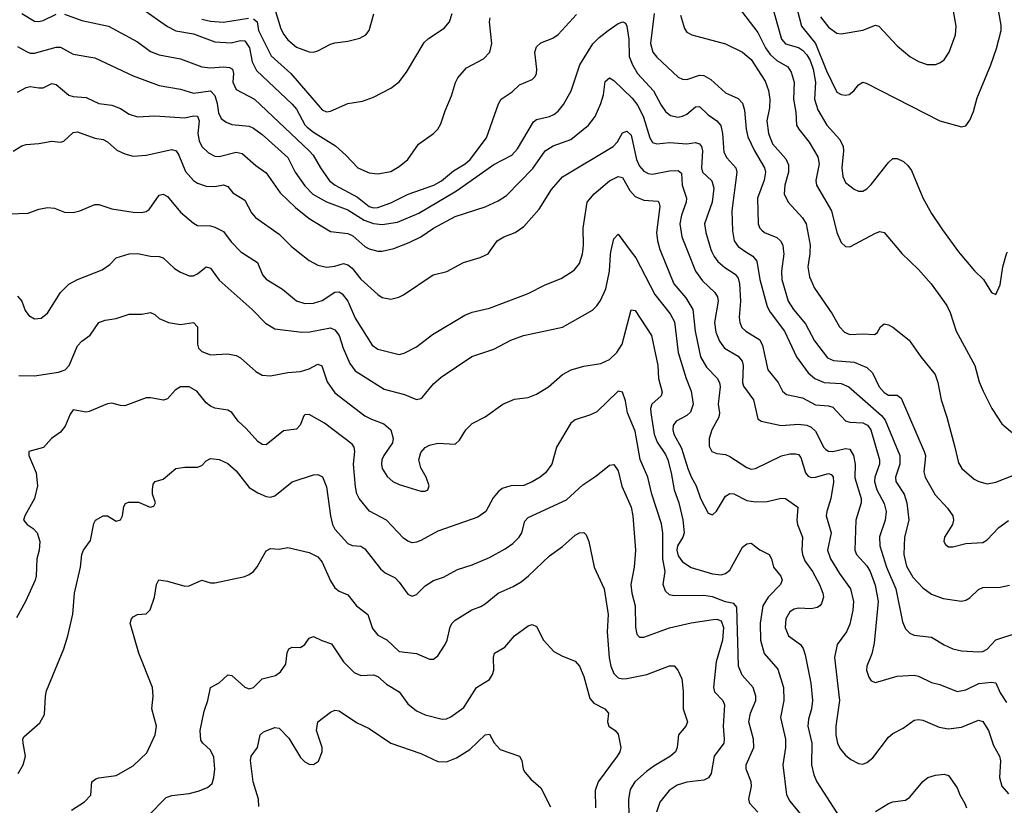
# Model space of a CAD drawing. Header units: inches. Extents: x 501419 to 657765, y 482282 to 547532.
# Tile 150 of 225: x 602940 to 607530, y 507421 to 511081. Entities that reach past the tile are written whole.
import ezdxf

# ---------------------------------------------------------------- set-up
doc = ezdxf.new("R2010")
doc.units = ezdxf.units.IN
doc.header["$MEASUREMENT"] = 0
doc.layers.add('A6500', color=7, linetype='Continuous')
doc.layers.add('A6501', color=7, linetype='Continuous')

msp = doc.modelspace()

# ---------------------------------------------------------------- linework, layer by layer
at = {"layer": 'A6500', "color": 6}
for points, elevation in [([(602930, 509793.3), (602950, 509770.1), (602965.9, 509725.9), (602982.9, 509702.9), (603010, 509686.9), (603040.8, 509690), (603070, 509713.8), (603130.5, 509809.5), (603170, 509849.1), (603209.9, 509870), (603325, 509915), (603360.4, 509939.6), (603390, 509971), (603450, 509990.5), (603490, 509991.7), (603550, 509979.2), (603590, 509978.2), (603610, 509971.4), (603662.4, 509922.4), (603690, 509904.9), (603730, 509888.3), (603750, 509887.5), (603770, 509896.9), (603810, 509929.5), (603830, 509923), (603870, 509867.3), (604024.2, 509730), (604086.7, 509666.7), (604130, 509640.5), (604255.1, 509624.9), (604293.5, 509626.5), (604390, 509645.6), (604410, 509635.7), (604430.1, 509610), (604448.1, 509550), (604479.2, 509479.2), (604504.9, 509444.9), (604640.1, 509360.1), (604734.5, 509334.5), (604790, 509311.9), (604810, 509315.5), (604817.8, 509322.2), (604870, 509384.5), (604904.6, 509415.5), (605048.7, 509511.3), (605150, 509546.1), (605230, 509587.7), (605288.6, 509610), (605470, 509648.6), (605610, 509727.7), (605630, 509747.1), (605647.2, 509772.8), (605672.5, 509827.5), (605690, 509910), (605694.1, 509985.9), (605696.7, 510000)], 3500), ([(603971.6, 510000), (603975.7, 509995.7), (604048.7, 509950), (604072.5, 509892.5), (604090, 509872.6), (604166.2, 509826.2), (604230.4, 509770.4), (604270, 509758.7), (604310, 509760.4), (604350, 509772.7), (604410, 509811.2), (604430, 509812.9), (604444.1, 509804.1), (604470.5, 509770), (604504.8, 509690), (604583.9, 509563.9), (604610, 509546.6), (604710, 509521.5), (604733, 509527), (604790, 509557.5), (604865.2, 509614.8), (605015.9, 509704.1), (605050, 509717.9), (605130, 509736.2), (605310, 509804.7), (605390, 509845.3), (605464.6, 509875.4), (605525.6, 509914.4), (605550, 509944.4), (605564.3, 509990), (605565.5, 510000)], 3600), ([(604238.4, 510000), (604290, 509959.6), (604330, 509937.4), (604370, 509928.6), (604410, 509932), (604450, 509944.4), (604470, 509938.7), (604490, 509922.9), (604530, 509872.4), (604610, 509800.9), (604630, 509787.1), (604670, 509778.2), (604707.5, 509787.5), (604730, 509798.3), (604868.1, 509891.9), (604931.9, 509908.1), (605008.5, 509950), (605086.7, 509973.3), (605123.8, 509990), (605130.8, 510000)], 3700), ([(605790.9, 510000), (605812, 509972), (605900.8, 509800.8), (605972.3, 509710), (605992.6, 509672.6), (606010.1, 509530), (606046.7, 509410), (606070.8, 509350), (606079, 509290), (606066.8, 509253.2), (606050, 509237.5), (606001.1, 509210), (605986, 509190), (605984.3, 509170), (605990.3, 509150), (606025, 509085), (606054.8, 508990), (606070, 508951.9), (606094, 508910), (606113.3, 508850), (606150, 508781.3), (606170, 508774.4), (606189, 508791), (606230, 508861), (606250, 508874), (606270, 508872.3), (606330, 508841.2), (606370, 508834.5), (606424, 508836), (606490, 508852.2), (606510, 508850.5), (606567.5, 508810), (606562.9, 508750), (606566.4, 508730), (606589.6, 508670), (606586, 508610), (606588.9, 508590), (606600.6, 508560.6), (606635.5, 508510), (606668.4, 508450), (606684.6, 508410), (606687, 508390), (606678.5, 508361.5), (606670.1, 508349.9), (606657.5, 508342.5), (606630, 508336.6), (606570, 508339), (606550, 508335.1), (606530, 508323.2), (606511.7, 508290), (606509.2, 508250), (606524.2, 508210), (606579.3, 508170), (606592, 508152), (606601.9, 508121.9), (606627.7, 507990), (606636.7, 507910), (606631.2, 507870), (606617.2, 507822.8), (606614.7, 507790), (606633.6, 507710), (606631.7, 507610), (606642.7, 507562.7), (606656.7, 507530), (606763.7, 507363.7)], 3500), ([(605929.1, 510000), (605990.2, 509850.2), (606045, 509785), (606077.5, 509730), (606088.8, 509630), (606114.5, 509510), (606142.1, 509462.1), (606191.6, 509411.6), (606203, 509390), (606205.9, 509370), (606197, 509290), (606201.9, 509250), (606198.8, 509230), (606166.7, 509170), (606154.3, 509130), (606154.6, 509094.6), (606167, 509070), (606190, 509060.7), (606230, 509055.5), (606250, 509046.6), (606330, 508994.5), (606350, 508987.7), (606370.6, 508989.4), (606491.1, 509048.9), (606530, 509058.3), (606558.6, 509058.6), (606570, 509055.9), (606581.8, 509041.8), (606602.9, 508970), (606615, 508955), (606630, 508948.9), (606650, 508949.6), (606710, 508967.1), (606722.3, 508962.3), (606732, 508952), (606733.3, 508926.7), (606722, 508850), (606702.7, 508790), (606700.4, 508770), (606722.2, 508690), (606705.9, 508610), (606720.2, 508570), (606761.1, 508501.1), (606813, 508430), (606827.5, 508370), (606824.3, 508330), (606810, 508264.5), (606794, 508230), (606751.5, 508170), (606738.9, 508110), (606761.8, 507910), (606744, 507790), (606744, 507750), (606752.4, 507710), (606765, 507685), (606790, 507654.3), (606814.5, 507634.5), (606850, 507616), (606870, 507613.5), (606890, 507619.9), (606917.7, 507642.3), (606990, 507739.2), (607010, 507755.1), (607059.3, 507780.7), (607110, 507817.5), (607130, 507820.9), (607150, 507817.7), (607225.8, 507785.8), (607270, 507777.2), (607330, 507784.6), (607410, 507817.4), (607430, 507811), (607456.4, 507770), (607480.1, 507700.1), (607508.4, 507650), (607512.2, 507627.8), (607507.2, 507550), (607519.2, 507510), (607550, 507474.9)], 3600), ([(606054.7, 510000), (606090.3, 509910), (606124, 509864), (606181.4, 509810), (606193.9, 509790), (606196.2, 509770), (606178.8, 509670), (606185, 509625), (606203.1, 509583.1), (606226.3, 509550), (606290, 509514.1), (606307.9, 509490), (606312.9, 509470), (606309.7, 509390), (606313.6, 509373.6), (606360.7, 509310), (606381.3, 509221.3), (606397.1, 509210), (606490, 509190.2), (606570, 509196.6), (606610, 509192), (606630, 509182.6), (606650, 509164.2), (606688.5, 509088.5), (606698.4, 509078.4), (606710, 509070.9), (606730, 509069.8), (606790, 509083), (606810, 509080), (606827.2, 509050), (606834.6, 509010), (606833.3, 508946.7), (606862.4, 508850), (606863, 508830), (606837.4, 508750), (606833.9, 508610), (606841.4, 508590), (606890, 508536), (606904.7, 508510), (606927.3, 508447.3), (606942, 508370), (606923.2, 508176.8), (606913.1, 508126.9), (606890, 508070), (606887.1, 508050), (606897.8, 508017.8), (606910, 508001.2), (606930, 507993.7), (607030, 508022.8), (607110, 508026.8), (607130, 508023.1), (607190, 507993.8), (607230, 507983.5), (607310, 507952), (607350, 507959.2), (607411.6, 507988.4), (607470, 507995.4), (607491, 507991), (607510, 507945.3), (607539.8, 507899.8)], 3700), ([(606167, 510000), (606177.1, 509977.1), (606194.4, 509954.4), (606226.6, 509926.6), (606275.6, 509895.6), (606290, 509876.4), (606295.6, 509850), (606300.4, 509770), (606294.4, 509694.4), (606296.5, 509670), (606307.3, 509647.3), (606324.7, 509630), (606390, 509589.8), (606403, 509563), (606427.3, 509450), (606476.4, 509390), (606495.9, 509350), (606514.5, 509334.5), (606590, 509319.1), (606650, 509286.8), (606710, 509282.3), (606730, 509275.1), (606790, 509212.4), (606810, 509206.1), (606870, 509202.8), (606892.1, 509192.1), (606907.3, 509170), (606947.8, 509030), (606948.6, 509010), (606926.3, 508950), (606924.2, 508930), (606936.1, 508890), (606970, 508827.1), (606979.4, 508790), (606974.6, 508750), (606947.8, 508672.2), (606950.2, 508629.8), (606980.2, 508530), (607025.1, 508430), (607055.9, 508275.9), (607070, 508243.8), (607090, 508223.4), (607110, 508213.3), (607190, 508204.7), (607250, 508168), (607290, 508149.4), (607330, 508140.6), (607410, 508136.6), (607430, 508138.2), (607450, 508148.2), (607490, 508191.3), (607590, 508224.1)], 3800), ([(606325.8, 510000), (606358.5, 509978.5), (606376.6, 509956.6), (606390, 509870), (606425.1, 509745.1), (606438.8, 509718.8), (606504.7, 509630), (606561.6, 509510), (606616, 509436), (606646.7, 509410), (606690, 509390.6), (606770, 509386), (606805.6, 509370), (606957.2, 509237.2), (606974.7, 509214.7), (607042.5, 509050), (607042.6, 509010), (607023.2, 508950), (607024, 508930), (607063.7, 508870), (607076.2, 508830), (607085.1, 508750), (607065.1, 508670), (607061.8, 508590), (607074.7, 508534.7), (607103.3, 508483.4), (607150, 508434.8), (607190, 508405), (607244.6, 508384.6), (607330, 508371.7), (607350, 508376.4), (607370, 508387.7), (607410, 508426.9), (607430, 508436.4), (607510, 508436.8), (607553.7, 508446.3)], 3900), ([(606500.6, 510000), (606501.8, 509990), (606492.2, 509910), (606493.3, 509870), (606523.3, 509770), (606547.9, 509730), (606604, 509664), (606644.6, 509584.6), (606705.9, 509505.9), (606733.2, 509493.2), (606830, 509485.9), (606890, 509461.1), (606916.3, 509436.3), (606946.7, 509370), (606970, 509343.8), (606990, 509332), (607030, 509331.6), (607050, 509318.4), (607156.3, 509070), (607162.1, 509050), (607161.7, 509030), (607154.4, 508974.4), (607160.7, 508950), (607207.1, 508867.1), (607265.5, 508805.5), (607289.8, 508770), (607293.4, 508750), (607289.3, 508730), (607250.9, 508670), (607247.6, 508650), (607256.3, 508636.3), (607270, 508625.4), (607290, 508624.7), (607350, 508640.1), (607430, 508645.4), (607450, 508657.6), (607504.1, 508715.9), (607550, 508747.7)], 4000), ([(606623.9, 510000), (606623.7, 509990), (606613.5, 509930), (606622.2, 509882.2), (606645.2, 509830), (606727.7, 509710), (606761.1, 509650), (606785, 509625), (606810, 509613.7), (606870, 509617.4), (606925, 509615), (606937.9, 509622.1), (606953.1, 509650), (606970, 509664.2), (606990, 509660.1), (607010, 509649.1), (607087.2, 509587.2), (607140.7, 509510), (607207.7, 509427.7), (607220.9, 509390), (607235.6, 509310), (607262.8, 509230), (607300, 509090), (607316.1, 509016.1), (607332.6, 508990), (607390, 508940.8), (607411, 508929), (607450, 508918.9), (607490, 508925.9), (607570, 508958.2)], 4100), ([(607045.6, 510000), (607052.2, 509992.2), (607130, 509916.6), (607188.8, 509850), (607262, 509750), (607277.3, 509717.3), (607305.2, 509630), (607392, 509470), (607413.3, 509393.2), (607430.8, 509350.8), (607471.2, 509270), (607518.5, 509198.5), (607670, 509070)], 4200), ([(607316.5, 510000), (607323.9, 509990), (607391.1, 509911.1), (607433.1, 509870), (607470, 509809.4), (607490, 509800.2), (607510, 509845.7), (607522.6, 509930), (607539.9, 509990), (607544.5, 510000)], 4300), ([(602936.7, 509423.3), (603010, 509422.5), (603120.9, 509439.1), (603152.1, 509450), (603170.6, 509470), (603210, 509561.2), (603230, 509583.2), (603268.3, 509611.7), (603309.3, 509670.7), (603338.4, 509681.6), (603390, 509688.8), (603450, 509709.2), (603510, 509709), (603550, 509717.4), (603570, 509706.9), (603590, 509688.2), (603634, 509670), (603690, 509661.4), (603750, 509670), (603769.6, 509649.6), (603768.6, 509568.6), (603774.5, 509550), (603790, 509534.5), (603830, 509519.8), (603910, 509525), (603950, 509516.1), (603970, 509505.7), (604041.4, 509441.4), (604070, 509424.1), (604110, 509421.1), (604190, 509437), (604250, 509442.7), (604290, 509454.5), (604330, 509475.6), (604348.8, 509468.8), (604374, 509394), (604410, 509341.8), (604550, 509235.2), (604579.6, 509219.6), (604638.4, 509198.4), (604670.3, 509170), (604682, 509130), (604678.3, 509110), (604637.5, 509050), (604628.9, 509030), (604626.7, 509010), (604630.5, 508990), (604653.1, 508953.1), (604679.7, 508930), (604710, 508916.1), (604810, 508884.7), (604830, 508884.3), (604842.3, 508890), (604849.4, 508910), (604834.4, 508950), (604810, 508993.6), (604801.5, 509030), (604810, 509064.1), (604830, 509088.1), (604850, 509099.2), (604890, 509108.6), (604970, 509102.8), (604990, 509122.5), (605019.3, 509170), (605050, 509200.1), (605109.9, 509230.1), (605193, 509290), (605246.8, 509313.2), (605310, 509321.6), (605350, 509336.6), (605404.8, 509370), (605470, 509428.4), (605510.4, 509449.7), (605570, 509467.3), (605650, 509479.2), (605690, 509498.1), (605724.5, 509530), (605748.1, 509570), (605790, 509728.8), (605810, 509726.4), (605885, 509610), (605915.7, 509470), (605917.5, 509410), (605934.9, 509345.1), (605931.2, 509328.8), (605887.5, 509290), (605880.8, 509270), (605882.5, 509250), (605898, 509150), (605912.3, 509112.3), (605950, 509055.1), (605961, 509030), (605977.1, 508970), (605990.6, 508890.6), (606013.3, 508830), (606031.2, 508751.2), (606038.2, 508690), (606031.2, 508670), (606006.6, 508630), (606002.9, 508610), (606010, 508583), (606030, 508556.1), (606070, 508529.4), (606170, 508499.1), (606210, 508495.4), (606230, 508501.6), (606250, 508516.5), (606310, 508623.1), (606330, 508639.6), (606350, 508642.4), (606390.8, 508610.8), (606433.9, 508590), (606444.3, 508570), (606454.4, 508530), (606488.5, 508488.5), (606493.9, 508470), (606486.2, 508450), (606428.7, 508391.3), (606405, 508350), (606392.6, 508270), (606394.1, 508190), (606410, 508128.7), (606475.1, 508055.1), (606501.2, 507970), (606501.8, 507910), (606486.4, 507830), (606510.2, 507730), (606510.4, 507690), (606498.1, 507610), (606514.9, 507470), (606530, 507440.4), (606579.5, 507379.5)], 3400), ([(606380.7, 507390), (606343.6, 507430), (606339.3, 507450), (606351.5, 507510), (606349.3, 507530), (606326.1, 507590), (606326.9, 507610), (606363.2, 507690), (606360.7, 507730), (606338.6, 507810), (606347.3, 507850), (606371.1, 507910), (606372.6, 507930), (606358.8, 507970), (606307.6, 508027.6), (606290.6, 508070), (606283.5, 508343.5), (606270, 508360.6), (606230, 508368.4), (606170, 508392.7), (606130, 508398.7), (605990, 508396.8), (605970, 508400.9), (605950, 508418.4), (605940.5, 508450), (605949.1, 508510), (605938.5, 508570), (605937.9, 508690), (605932, 508732), (605886.9, 508870), (605869, 508950), (605832.7, 509032.7), (605810, 509164.7), (605773.9, 509250), (605764.6, 509304.6), (605750, 509346.4), (605730, 509349.8), (605630, 509254.5), (605600.4, 509239.6), (605530, 509216.1), (605510, 509201.3), (605443.4, 509090), (605420.8, 509010), (605391.9, 508970), (605366.3, 508950), (605330, 508927.6), (605290, 508911.6), (605230, 508908.8), (605190, 508897), (605170, 508881.3), (605146.9, 508853.1), (605113.6, 508790), (605076.5, 508763.5), (604890, 508698.5), (604810, 508654.9), (604790, 508646.6), (604770, 508644.6), (604750, 508650.9), (604730, 508665.9), (604649.9, 508749.9), (604570.8, 508790.8), (604523.4, 508850), (604512.3, 508872.3), (604505.3, 508905.3), (604496.9, 509010), (604502.5, 509070), (604499.3, 509090), (604490, 509103.8), (604362, 509202), (604290, 509242.1), (604270, 509239.9), (604265.3, 509234.7), (604248.4, 509191.6), (604230, 509173.8), (604170, 509165.1), (604090, 509101), (604070, 509102), (604050, 509116.3), (603996.1, 509176.1), (603958.9, 509210), (603930, 509250.6), (603910, 509262), (603850.7, 509270.7), (603830, 509279.7), (603810, 509295.9), (603766.8, 509350), (603730, 509370.2), (603690, 509369.8), (603665.4, 509354.6), (603630, 509314.1), (603611.1, 509308.9), (603550, 509319.6), (603530, 509318.7), (603430, 509282.6), (603410, 509283.3), (603370, 509294.3), (603350, 509291.4), (603264.9, 509255.1), (603250, 509253.2), (603190, 509263.3), (603176.4, 509243.6), (603152, 509188), (603130, 509159.9), (603089.5, 509130), (603052.1, 509088), (602983.6, 509070), (602983.1, 509050), (603016.5, 508970), (603023.5, 508910), (603008.9, 508850), (602964, 508770), (602958.9, 508750), (602975.1, 508730), (603002.9, 508710), (603021.3, 508690), (603034.6, 508650), (603031.8, 508610), (603020.5, 508570), (603017.2, 508490), (603012.6, 508470), (602967.8, 508370), (602925.4, 508294.6)], 3300), ([(602933.2, 507570), (602956.8, 507610), (602966.8, 507650), (602956.8, 507710), (602955.7, 507730), (602960.5, 507739.5), (603034.3, 507805.7), (603055.8, 507844.2), (603060.2, 507930), (603065.3, 507954.7), (603145.9, 508150), (603164.5, 508210), (603188, 508312), (603196.1, 508410), (603223.9, 508530), (603229.7, 508590), (603238.3, 508610), (603270, 508655.5), (603285.6, 508734.4), (603293.3, 508750), (603330, 508769.7), (603350, 508769.6), (603390, 508744.5), (603410, 508751.7), (603419.5, 508770), (603426.2, 508813.8), (603433.2, 508826.8), (603447.2, 508832.8), (603493.6, 508833.6), (603548, 508810), (603565.8, 508814.2), (603573.1, 508830), (603559.6, 508870), (603559.6, 508890), (603563.3, 508916.7), (603571.2, 508928.8), (603610, 508940.7), (603668.9, 508990), (603710, 508996.4), (603770, 508995.9), (603790, 509003.8), (603810, 509026.2), (603830, 509036.7), (603870, 509032.7), (603910, 509013.4), (603950, 508979.8), (604010, 508901.7), (604050, 508877.1), (604090, 508859.4), (604110, 508856.6), (604130, 508862.3), (604210, 508927.4), (604310, 508960.8), (604330, 508962.8), (604352, 508952), (604370, 508905.1), (604390, 508769.3), (604399.1, 508730), (604410, 508707.7), (604470, 508640.5), (604490, 508630.8), (604530, 508628), (604550, 508615.9), (604622.6, 508522.6), (604644.8, 508504.8), (604690, 508480.8), (604710, 508460.7), (604750, 508405), (604770, 508396), (604790, 508403.4), (604830, 508443.2), (604870, 508468.7), (604916.6, 508483.4), (604981.1, 508518.9), (605050, 508540.8), (605130, 508575), (605204, 508616), (605239.1, 508640.9), (605268.9, 508670), (605280.5, 508690), (605295.3, 508744.7), (605310, 508762.3), (605490, 508844.7), (605565.6, 508914.4), (605625.8, 508954.2), (605690, 509006), (605710, 509008.5), (605730, 508979.4), (605747.1, 508907.1), (605790.2, 508810), (605798.8, 508770), (605811.1, 508610), (605805, 508530), (605789.2, 508450), (605793.5, 508410), (605809.5, 508350), (605810.4, 508250.4), (605817.8, 508217.8), (605830, 508204.8), (605850, 508205.1), (605970, 508247.8), (606070, 508271.7), (606173.4, 508286.6), (606190, 508287.8), (606210, 508280.7), (606220.4, 508250), (606215.8, 508190), (606187.7, 508090), (606174.1, 507970), (606179, 507950), (606218.6, 507910), (606226, 507890), (606219.5, 507790), (606224.9, 507730), (606222.2, 507710), (606177, 507650), (606163.5, 507570), (606151.5, 507548.5), (606130, 507538.5), (606050, 507528.7), (606004.4, 507515.6), (605968, 507490), (605924.3, 507435.7), (605909.5, 507390)], 3200), ([(603181.4, 507398.6), (603242.4, 507437.6), (603271.5, 507468.5), (603277, 507530), (603295.2, 507544.8), (603310, 507549.8), (603390, 507560.4), (603470, 507604.5), (603533.8, 507666.2), (603572.3, 507750), (603578.7, 507790), (603555.8, 507870), (603563.3, 507930), (603559.6, 507970), (603495.8, 508130), (603455.3, 508270), (603461.8, 508290), (603470, 508299.7), (603490, 508309.8), (603530, 508312.6), (603548.8, 508331.2), (603569.1, 508390), (603578.1, 508450), (603589.2, 508470.8), (603630, 508465.8), (603710, 508441.7), (603730, 508444.2), (603790, 508470.1), (603830, 508457.3), (603850, 508457.8), (603990, 508487.1), (604010, 508495.6), (604030, 508510.9), (604047.3, 508532.7), (604090, 508606.7), (604110, 508617.6), (604150, 508614.4), (604190, 508622.2), (604290, 508598.4), (604330, 508578.6), (604350, 508554.5), (604390, 508467), (604410, 508433.9), (604430, 508418.7), (604470, 508400.9), (604510, 508350.3), (604563, 508310), (604584.8, 508244.8), (604610, 508213.4), (604652.1, 508192.1), (604710, 508138.2), (604790, 508127.6), (604850, 508101.2), (604870, 508102), (604890, 508117), (604924.4, 508170), (604933.5, 508190), (604947.2, 508252.8), (604955.9, 508270), (604970, 508283.5), (605047.5, 508332.5), (605090, 508346.9), (605110, 508359), (605171.3, 508408.8), (605240.1, 508439.9), (605277.6, 508462.4), (605312.3, 508490), (605410, 508583.6), (605470, 508626.3), (605530, 508680), (605550, 508690.5), (605570, 508691.7), (605581.1, 508681.1), (605594.1, 508650), (605617.9, 508530), (605665.3, 508430), (605682.9, 508310), (605678.3, 508230), (605688.8, 508108.8), (605695.3, 508070), (605710, 508034.9), (605730, 508015.5), (605750, 508009.9), (605770, 508011.6), (605863.2, 508030), (605970, 508071.3), (605991.4, 508071.4), (606008.5, 508050), (606026.4, 508010), (606033.1, 507953.1), (606033.5, 507870), (606052.8, 507810), (606045.1, 507790), (606011.6, 507750), (606005.6, 507690), (605996.8, 507670), (605974.6, 507650), (605896.1, 507603.9), (605861.9, 507578.1), (605808.5, 507530), (605785.5, 507494.5), (605778.1, 507450), (605779.9, 507370)], 3100), ([(603537.7, 507370), (603622.7, 507457.3), (603650, 507466.3), (603730, 507476.4), (603772.4, 507487.6), (603816, 507504), (603836.9, 507523.1), (603845.6, 507550), (603850.2, 507590), (603845.4, 507645.4), (603830, 507678.4), (603794.9, 507710), (603785, 507725), (603781.4, 507770), (603799.6, 507860.4), (603817.9, 507910), (603829.4, 507970), (603870, 507992.3), (603910, 508028.3), (603930, 508025.3), (603990, 507971.5), (604010, 507964.5), (604029.6, 507970.4), (604070, 508010.5), (604133.4, 508026.6), (604156.7, 508043.3), (604180.6, 508079.4), (604187.9, 508132.1), (604195.2, 508150), (604210, 508158.5), (604250, 508156.3), (604270.1, 508169.9), (604290, 508199.4), (604310, 508206.9), (604348.2, 508188.2), (604393.6, 508173.6), (604449.2, 508090), (604499.2, 508039.2), (604530, 508026.3), (604590, 508029.5), (604610, 508021.8), (604650, 507985.2), (604709.5, 507950), (604750, 507893.2), (604790, 507860.7), (604830, 507842.3), (604910, 507822.4), (604930, 507824.1), (604950, 507833.2), (605010, 507876.6), (605069.4, 507970), (605130, 508007.5), (605145, 508030), (605150, 508050), (605148.4, 508110), (605153.4, 508130), (605201.5, 508158.5), (605247, 508210), (605310, 508257.6), (605330, 508263.4), (605350, 508254.6), (605382.4, 508190), (605430, 508138.4), (605470, 508115.4), (605530, 508092.8), (605549.8, 508069.8), (605570, 508021.5), (605598.8, 507918.8), (605616.3, 507896.3), (605668.5, 507870), (605684.6, 507850), (605680.3, 507810), (605686.4, 507790), (605716.8, 507770), (605730, 507753), (605743, 507690), (605738.2, 507670), (605726.1, 507650), (605637, 507530), (605623.1, 507490), (605624.5, 507410)], 3000), ([(604055.3, 507415.3), (604054.2, 507450), (604029.2, 507530), (604016.5, 507630), (604019.6, 507650), (604049.7, 507690.3), (604061.8, 507750), (604077.1, 507762.9), (604130, 507784.2), (604150, 507780.2), (604194.6, 507734.6), (604250, 507643.5), (604270, 507624.5), (604290, 507613.3), (604310, 507610.9), (604332.8, 507627.2), (604351, 507670), (604350.2, 507690), (604324.3, 507770), (604330, 507810), (604390, 507854.9), (604410, 507864.3), (604430, 507860.9), (604510, 507807.2), (604570, 507779.3), (604670, 507710.9), (604810, 507662.8), (604890, 507625.2), (604930, 507624.5), (604976.9, 507643.1), (605038.9, 507681.1), (605110, 507750.1), (605130, 507752.7), (605152.3, 507712.3), (605180.5, 507680.5), (605270, 507649.4), (605281.3, 507630), (605288, 507590), (605295.1, 507575.1), (605322.6, 507542.6), (605370, 507502.7), (605414.1, 507414.1)], 2900), ([(606930, 507392.4), (606990.6, 507430), (607010, 507437.4), (607070, 507445.7), (607090, 507458.9), (607150, 507531.8), (607173.2, 507550), (607210, 507561.8), (607250, 507566.7), (607270, 507559.3), (607310, 507503), (607322.2, 507470), (607346.8, 507430), (607353.3, 507410)], 3500)]:
    msp.add_lwpolyline(points, dxfattribs=dict(at, elevation=elevation))
at = {"layer": 'A6501', "color": 6}
for points, elevation in [([(606445.7, 511150), (606490.7, 510990), (606510, 510968.7), (606570, 510950.5), (606590, 510938.3), (606610, 510916.3), (606625.6, 510890), (606639, 510850), (606649.2, 510790), (606645.1, 510710), (606661.1, 510661.1), (606703.5, 510590), (606763.4, 510523.4), (606779, 510490), (606780.9, 510470), (606772, 510390), (606777.2, 510350), (606790, 510322.6), (606830, 510290.6), (606850, 510281.2), (606870, 510282.1), (606890, 510293.2), (606910, 510312.8), (606990, 510415.2), (607010, 510434), (607030, 510434.7), (607059.9, 510419.9), (607081, 510401), (607097.6, 510377.6), (607150.6, 510250.6), (607190, 510177.5), (607241.6, 510101.6), (607316.5, 510000)], 4300), ([(606553.5, 511170), (606584.7, 511050), (606649.8, 510969.8), (606701.9, 510841.9), (606750, 510743.7), (606770, 510732.3), (606790, 510728.9), (606807.4, 510732.6), (606828.3, 510750), (606850, 510777.2), (606870, 510789), (606885.4, 510785.4), (607230, 510609.3), (607330, 510582.3), (607350, 510585.9), (607370, 510613.4), (607386.3, 510653.7), (607403.1, 510716.9), (607466.8, 510870), (607493.7, 510946.3), (607515.4, 511030), (607515.5, 511055.5), (607504.8, 511115.2)], 4400), ([(602950.9, 511110), (603010, 511074.2), (603030, 511071.6), (603050, 511076.2), (603110, 511106.4)], 4000), ([(603150, 511106.9), (603230, 511077.2), (603355, 511050), (603490, 510977.6), (603550, 510933.2), (603590, 510916.3), (603690, 510898.3), (603790, 510860.4), (603830, 510856.3), (603890, 510860.7), (603918, 510858), (603932.2, 510850), (603936.6, 510830), (603934.4, 510790), (603950, 510755.7), (604034.3, 510710), (604289.3, 510470), (604308, 510450), (604342, 510390), (604384.3, 510330), (604411, 510310), (604514.4, 510254.4), (604570, 510211.1), (604590, 510205), (604610, 510205.8), (604670, 510227.9), (604752, 510268), (604871.3, 510310), (604906.8, 510330), (604963.2, 510376.8), (605017.2, 510410), (605040.4, 510430), (605116.2, 510530), (605171.9, 510688.1), (605184, 510710), (605235.8, 510744.2), (605270, 510777.9), (605330, 510801.6), (605343.9, 510816.1), (605350.2, 510830), (605351.2, 510850), (605342.1, 510930), (605350, 510954.2), (605370, 510972.8), (605425.3, 510994.7), (605450, 511011.3), (605535.5, 511104.5)], 4000), ([(603510, 511132.2), (603629.4, 511049.4), (603669, 511029), (603750, 511014.3), (603850, 510978.2), (603926.4, 510973.6), (603970, 510983.6), (603990, 510982.6), (604012.1, 510950), (604024.7, 510884.7), (604043.7, 510843.7), (604210, 510687.8), (604230, 510663.2), (604270, 510590.2), (604279.9, 510579.9), (604310, 510556.1), (604412.4, 510492.4), (604460.5, 510450), (604517.3, 510390), (604570, 510366.9), (604610, 510362.8), (604670, 510373.1), (604710, 510396.2), (604749.3, 510430), (604799.4, 510500.6), (604869, 510550), (604889.3, 510570.7), (604903.7, 510596.3), (604923.5, 510656.5), (604953.7, 510726.3), (604971.5, 510788.5), (604983.2, 510810), (605022.9, 510857.1), (605101.7, 510898.3), (605132.5, 510930), (605140.5, 510970), (605131.1, 511070), (605133.8, 511090)], 4100), ([(604030, 511084.8), (604047.2, 511070), (604053.4, 511030), (604112.5, 510912.5), (604204.9, 510830), (604350, 510660.6), (604370, 510651.6), (604390, 510654.9), (604470, 510689.8), (604538.1, 510701.9), (604590, 510719.9), (604670, 510761.2), (604708.8, 510791.2), (604743.1, 510836.9), (604825.3, 510974.7), (604846.2, 510993.8), (604918.3, 511041.7), (604943.9, 511070), (604956.3, 511110)], 4200), ([(604129.7, 511130), (604158.2, 511038.2), (604171.2, 511011.2), (604190, 510987.4), (604230, 510952.4), (604290, 510930.7), (604310, 510929.8), (604330, 510935), (604390, 510966.4), (604410, 510972.3), (604470, 510980.1), (604526.1, 510993.9), (604553.7, 511010), (604568.9, 511031.1), (604591.5, 511108.5)], 4300), ([(605898.1, 511110), (605881.2, 510970), (605891.4, 510930), (605910, 510905.8), (606010, 510813.3), (606030, 510804.2), (606050, 510801.4), (606110, 510822), (606130, 510820.3), (606161.4, 510801.4), (606230, 510740.2), (606290, 510713.3), (606310, 510691.7), (606318.7, 510658.7), (606326, 510570), (606334.8, 510534.8), (606366, 510470), (606412.8, 510390), (606417.3, 510370), (606410, 510332.7), (606380, 510250), (606382.5, 510130), (606390.2, 510110.2), (606400, 510100), (606412, 510090), (606470, 510065.8), (606487.4, 510050), (606497.2, 510030), (606500.6, 510000)], 4000), ([(606021.2, 511101.2), (606039, 511039), (606050, 511022.7), (606074, 511010), (606230, 510968.2), (606310, 510929.4), (606350, 510894.8), (606414.8, 510794.8), (606430.9, 510750.9), (606437.1, 510710), (606434.9, 510670), (606423.7, 510610), (606430.6, 510550), (606450, 510501.8), (606511.9, 510431.9), (606524.3, 510404.3), (606524.6, 510370), (606506.5, 510310), (606504, 510270), (606522.8, 510230), (606590, 510157.4), (606606.9, 510130), (606624.5, 510030), (606623.9, 510000)], 4100), ([(606290, 511141.1), (606381.4, 511021.4), (606417.6, 510950), (606438.8, 510918.8), (606470, 510890.5), (606520.4, 510860.4), (606536.9, 510836.9), (606551, 510790), (606547.7, 510710), (606557.8, 510650), (606561, 510590), (606572.1, 510570), (606620.5, 510510), (606661.6, 510441.6), (606667.1, 510410), (606651.5, 510331.5), (606654.2, 510310), (606724.7, 510190), (606750, 510089.5), (606770, 510042.5), (606790, 510024.1), (606810, 510022.4), (606930, 510086.4), (606950, 510093.9), (606970, 510089.6), (607045.6, 510000)], 4200), ([(606673.4, 511093.4), (606710, 511045.9), (606750, 511018.1), (606770, 511014.9), (606870, 511031.9), (606930, 511055.2), (606944.4, 511050), (607030, 510959), (607090, 510909.2), (607130, 510886.3), (607170, 510872.3), (607210, 510872.2), (607230, 510879), (607250, 510893.3), (607273, 510930), (607301.9, 511010), (607304.9, 511050), (607291, 511129)], 4500), ([(602930, 510955.4), (602972, 510932), (602990, 510925.5), (603010, 510925.1), (603110, 510952.5), (603130, 510953), (603190, 510920.6), (603290, 510902.7), (603470, 510818.8), (603590, 510774.5), (603690, 510757.4), (603750, 510738), (603830, 510749.1), (603850, 510727.6), (603860.9, 510690), (603866.8, 510646.8), (603879.9, 510619.9), (603902.9, 510602.9), (603930, 510592.7), (604010, 510585.2), (604030, 510575.8), (604070, 510546.1), (604190, 510439.3), (604224.6, 510370), (604270, 510306.8), (604307.6, 510267.6), (604370, 510232.8), (604470, 510195.7), (604546.3, 510146.3), (604590, 510132.1), (604630, 510126.9), (604702.2, 510137.8), (604801.1, 510178.9), (604976.9, 510283.1), (605150, 510406.5), (605235.2, 510450), (605261.5, 510478.5), (605335.3, 510604.7), (605350, 510615.1), (605410, 510629.3), (605430, 510638.6), (605450, 510654.2), (605474.9, 510685.1), (605510.3, 510750), (605552.2, 510870), (605612.2, 510967.8), (605641.7, 510998.3), (605683, 511030), (605730, 511062.6), (605751.2, 511071.2), (605764.6, 511064.6), (605771, 511051), (605780.4, 510990), (605782.1, 510910), (605796.2, 510870), (605820.1, 510830), (605895.4, 510750), (605930, 510682.1), (605950, 510653), (605974.2, 510634.2), (606010, 510626.5), (606030, 510630.7), (606050, 510641.3), (606090, 510675), (606110, 510675.7), (606150, 510638), (606189.8, 510609.8), (606208.1, 510588.1), (606217.1, 510550), (606223.2, 510463.2), (606236.8, 510436.8), (606278.8, 510390), (606283.5, 510370), (606260.6, 510190), (606262.3, 510097.7), (606270.4, 510050.4), (606290, 510023.6), (606325.8, 510000)], 3900), ([(603790, 511083), (603830, 511073.4), (603890, 511068.7), (604007.2, 511087.2)], 4200), ([(602930, 510742.7), (602970, 510764.8), (602989.8, 510770.2), (603030, 510762.9), (603050, 510763.8), (603090, 510782.8), (603110, 510778.3), (603170, 510728.4), (603190, 510722.3), (603250, 510718.9), (603310, 510690.5), (603370, 510682.6), (603410, 510666.6), (603450, 510641.3), (603490, 510628.7), (603570, 510632.7), (603710, 510622.9), (603750, 510632.4), (603770, 510630.8), (603776.9, 510610), (603771.2, 510550), (603776.6, 510516.6), (603790, 510489.6), (603820.4, 510460.4), (603850, 510445), (603870, 510443.3), (603950, 510464.2), (603977.3, 510457.3), (604041.1, 510401.1), (604090, 510367.4), (604154.6, 510274.6), (604226, 510206), (604290, 510155.1), (604390, 510093.5), (604470, 510084.2), (604493.2, 510073.2), (604550, 510023.9), (604570, 510012.9), (604610, 510002.2), (604630, 510001.9), (604685.1, 510014.9), (604756.5, 510043.5), (604810, 510069.6), (604870, 510109.6), (604970, 510163.9), (605110, 510208.4), (605170, 510236.5), (605210, 510261), (605332.2, 510387.8), (605390.5, 510469.5), (605426.9, 510493.1), (605510, 510523.3), (605592, 510590), (605623.4, 510630), (605650, 510690.1), (605662.3, 510730), (605670, 510793.2), (605690, 510810.1), (605710, 510797.4), (605795.6, 510715.6), (605821.3, 510681.3), (605847.5, 510627.4), (605877.5, 510530), (605890, 510508.7), (605910, 510501.9), (605970, 510508.6), (606050, 510502), (606090, 510508.6), (606110, 510502.7), (606119, 510490), (606124, 510470), (606118, 510390), (606123, 510370), (606166.4, 510330), (606176.7, 510296.7), (606168.4, 510230), (606133.2, 510130), (606138, 510090), (606162.7, 510010), (606167, 510000)], 3800), ([(602910, 510467.6), (602950, 510492.5), (602970, 510499.7), (603030, 510503.7), (603090, 510514.5), (603130, 510510.8), (603145.8, 510514.2), (603190, 510555.3), (603210, 510557.8), (603290, 510528.4), (603330, 510522.6), (603350, 510511.8), (603393, 510473), (603430, 510455.6), (603470, 510445.6), (603530, 510448.9), (603650, 510475.5), (603670, 510470.5), (603682.6, 510450), (603713.1, 510373.1), (603751.3, 510331.3), (603770, 510319.2), (603810, 510305.1), (603850, 510303.2), (603890, 510311.2), (603910, 510303), (603934.4, 510274.4), (603990, 510239.8), (604021.6, 510181.6), (604039.5, 510159.5), (604150, 510081.5), (604205.6, 510025.6), (604238.4, 510000)], 3700), ([(605130.8, 510000), (605166, 510050), (605197, 510070), (605250, 510088.9), (605290, 510117.8), (605362.4, 510197.6), (605418.9, 510290), (605471, 510349), (605706.9, 510490), (605727.5, 510512.5), (605750, 510554.1), (605770, 510561.5), (605790, 510543), (605815.9, 510430), (605830, 510398.3), (605850, 510374.4), (605870, 510363.6), (605890, 510361.8), (605970, 510377.3), (606010, 510378.9), (606025.8, 510365.8), (606028, 510310), (606048.5, 510250), (606047, 510230), (606026, 510170), (606018.2, 510130), (606027, 510070), (606054.7, 510000)], 3700), ([(605565.5, 510000), (605569.2, 510030), (605566.7, 510110), (605586, 510230), (605617.6, 510270), (605689.7, 510330.3), (605730, 510350.7), (605750, 510345.8), (605784.4, 510284.4), (605810, 510257.7), (605850, 510240.8), (605915.1, 510235.1), (605920.3, 510230), (605924.5, 510210), (605909.4, 510090), (605913.8, 510050), (605925, 510010), (605929.1, 510000)], 3600), ([(602890, 510176.3), (602980.6, 510179.4), (603030, 510198.6), (603070, 510206), (603102.8, 510202.8), (603150, 510184), (603190, 510182.1), (603220.5, 510190), (603290, 510220.1), (603310, 510219.4), (603370, 510199.7), (603470, 510183.7), (603510, 510182.5), (603530, 510186.5), (603543.9, 510196.1), (603590, 510263.9), (603610, 510267.6), (603630, 510257.1), (603690, 510184.8), (603750, 510132.8), (603770, 510122.1), (603830, 510120.3), (603850, 510115), (603890, 510093.7), (603926.6, 510046.6), (603971.6, 510000)], 3600), ([(605696.7, 510000), (605700.4, 510019.6), (605710, 510059.8), (605730, 510081.2), (605790.9, 510000)], 3500)]:
    msp.add_lwpolyline(points, dxfattribs=dict(at, elevation=elevation))

doc.saveas('drawing.dxf')
